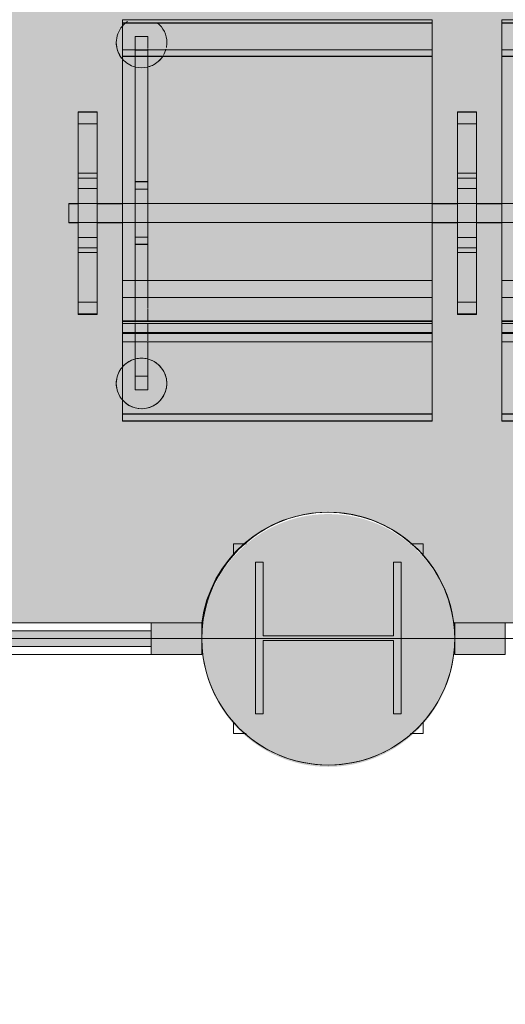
# Model space of a CAD drawing. Header units: millimetres. Extents: x 1110081 to 1268996, y -753649 to 3502.
# Tile 183 of 211: x 1203791 to 1204559, y -699345 to -697787. Entities that reach past the tile are written whole.
import ezdxf

# ---------------------------------------------------------------- set-up
doc = ezdxf.new("R2010")
doc.units = ezdxf.units.MM
doc.layers.add('A200-10 - ventesone', color=7, linetype='Continuous', lineweight=5, true_color=0xfff5d7)
for name, color, linetype, lineweight in [('A222', 4, 'Continuous', 13), ('A2312', 1, 'Continuous', 5), ('A272', 1, 'Continuous', 9), ('A822Custom 1Custom 2Custom 3Floor Plan00_Shared Levels and Grids', 1, 'Continuous', 5), ('A852-TYNN', 4, 'Continuous', 5), ('A852-UNDER', 5, 'Continuous', 9)]:
    doc.layers.add(name, color=color, linetype=linetype, lineweight=lineweight)

# ---------------------------------------------------------------- blocks, each defined once
blk = doc.blocks.new('NSW Søyle - Betong rektangulær - 300 x 300 mm-2636591-H02-Nivå F-3_5 m_1_ Ny Plan 2 PV200')
at = {"layer": 'A852-UNDER'}
for p, q in [((-50.00000000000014, 49.99999999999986), (-30.08930025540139, 49.99999999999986)), ((-50.00000000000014, 32.05702519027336), (-50.00000000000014, 49.99999999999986)), ((230.0893002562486, 49.99999999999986), (250.0000000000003, 49.99999999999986)), ((250.0000000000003, 49.99999999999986), (250.0000000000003, 32.19302089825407)), ((-50.00000000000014, -250.0000000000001), (-50.00000000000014, -232.0570251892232)), ((250.0000000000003, -232.193020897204), (250.0000000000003, -250.0000000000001)), ((-30.0893002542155, -250.0000000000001), (-50.00000000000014, -250.0000000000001)), ((250.0000000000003, -250.0000000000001), (230.0893002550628, -250.0000000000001))]:
    blk.add_line(p, q, dxfattribs=at)
blk = doc.blocks.new('NSW Søyle - Betong rund - ø400 mm-12672740-H02-Nivå F-3_5 m_1_ Ny Plan 2 PV200')
at = {"layer": 'A222'}
for centre, radius, start, end in [((-3.617160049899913e-13, 2.195305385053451e-14), 199.9999999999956, 4.071109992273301e-13, 180.0000000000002), ((-2.750573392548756e-13, 4.097020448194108e-14), 199.9999999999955, 180.0000000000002, 4.071109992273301e-13)]:
    blk.add_arc(centre, radius, start, end, dxfattribs=at)
blk = doc.blocks.new('System Panel - A234 - Systemglass-12541684-H02-Nivå F-3_5 m_1_ Ny Plan 2 PV200')
at = {"layer": 'A2312'}
blk.add_hatch(color=256, dxfattribs=at).paths.add_polyline_path([(-584.9999999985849, -12.5000000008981), (585.000000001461, -12.5000000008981), (585.000000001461, 12.49999999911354), (-584.9999999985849, 12.49999999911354)])
for p, q in [((585.000000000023, 12.50000000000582), (-585.000000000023, 12.50000000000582)), ((-585.000000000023, 12.50000000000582), (-585.000000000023, -12.50000000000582)), ((585.000000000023, -12.50000000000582), (585.000000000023, 12.50000000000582)), ((-585.000000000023, -12.50000000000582), (585.000000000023, -12.50000000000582))]:
    blk.add_line(p, q, dxfattribs=at)
blk = doc.blocks.new('Rectangular Mullion - 80 x 50  mm-12387627-H02-Nivå F-3_5 m_1_ Ny Plan 2 PV200')
at = {"layer": 'A2312'}
for p, q in [((1202828.598584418, -698741.3783670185), (1203998.598584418, -698741.3783670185)), ((1203998.598584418, -698791.3783670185), (1202828.598584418, -698791.3783670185))]:
    blk.add_line(p, q, dxfattribs=at)
blk = doc.blocks.new('Rectangular Mullion - 80 x 50  mm-12541686-H02-Nivå F-3_5 m_1_ Ny Plan 2 PV200')
at = {"layer": 'A2312'}
blk.add_hatch(color=256, dxfattribs=at).paths.add_polyline_path([(1.403395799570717e-09, 25.00000000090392), (1.403395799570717e-09, -24.99999999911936), (-79.99999999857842, -24.99999999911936), (-79.99999999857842, 25.00000000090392)])
for p, q in [((-79.99999999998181, 25.00000000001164), (0, 25.00000000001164)), ((-79.99999999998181, -25.00000000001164), (-79.99999999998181, 25.00000000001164)), ((0, 25.00000000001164), (0, -25.00000000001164)), ((0, -25.00000000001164), (-79.99999999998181, -25.00000000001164))]:
    blk.add_line(p, q, dxfattribs=at)
blk = doc.blocks.new('Rectangular Mullion - 80 x 50  mm-12540338-H02-Nivå F-3_5 m_1_ Ny Plan 2 PV200')
at = {"layer": 'A2312'}
blk.add_hatch(color=256, dxfattribs=at).paths.add_polyline_path([(-80.00000000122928, 25.00000000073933), (-80.00000000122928, -24.99999999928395), (-1.247462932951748e-09, -24.99999999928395), (-1.247462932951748e-09, 25.00000000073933)])
for p, q in [((0, 25.00000000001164), (-79.99999999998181, 25.00000000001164)), ((-79.99999999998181, 25.00000000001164), (-79.99999999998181, -25.00000000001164)), ((0, -25.00000000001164), (0, 25.00000000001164)), ((-79.99999999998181, -25.00000000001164), (0, -25.00000000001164))]:
    blk.add_line(p, q, dxfattribs=at)
blk = doc.blocks.new('br001-h02-a-200-2-0001_Z02_dwg_NSW Søyle - Betong rund - ø400 mm-12672740-H02-Nivå F-3_5m-1920891-MA-20-0001 GA Level 02 -Rearrange - option 3D')
at = {"layer": 'A222', "color": 7}
for start, end in [(359.9999999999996, 180.0000000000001), (180.0000000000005, 359.9999999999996)]:
    blk.add_arc((0, 0), 199.9999999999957, start, end, dxfattribs=at)
blk = doc.blocks.new('br001-h02-a-200-2-0001_Z02_dwg_279 - Seat-Gate-4-MO - 279 - Seat-Gate-4-MO-V144-H02-Nivå F-3_5m-1921354-MA-20-0001 GA Level 02 -Rearrange - option 3D')
at = {"layer": 'A272', "color": 7}
for p, q in [((685.0716462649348, 768.3913071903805), (685.0716462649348, 773.3792903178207)), ((85.07164626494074, 715.6687657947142), (575.0716462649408, 715.6687657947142)), ((575.0716462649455, 715.1073542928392), (85.07164626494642, 715.1073542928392)), ((685.0716462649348, 715.6687657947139), (1175.071646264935, 715.6687657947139)), ((1175.07164626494, 715.1073542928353), (685.07164626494, 715.1073542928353)), ((15.07164626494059, 608.7872609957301), (45.07164626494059, 608.7872609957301)), ((615.0716462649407, 608.7872609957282), (645.0716462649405, 608.7872609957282)), ((15.07164626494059, 530.4687669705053), (45.07164626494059, 530.4687669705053)), ((615.0716462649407, 530.4687669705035), (645.0716462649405, 530.4687669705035)), ((15.07164626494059, 522.7345854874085), (45.07164626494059, 522.7345854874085)), ((615.0716462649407, 522.7345854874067), (645.0716462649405, 522.7345854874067)), ((15.07164626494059, 506.4335028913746), (45.07164626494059, 506.4335028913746)), ((105.2539733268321, 505.481022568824), (125.2539733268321, 505.481022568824)), ((615.0716462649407, 506.4335028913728), (645.0716462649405, 506.4335028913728)), ((45.07164626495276, 482.0751837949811), (85.07164626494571, 482.0751837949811)), ((615.0716462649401, 482.075183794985), (575.0716462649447, 482.075183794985)), ((645.0716462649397, 482.0751837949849), (685.0716462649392, 482.0751837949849)), ((45.07164626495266, 452.0751837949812), (85.07164626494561, 452.0751837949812)), ((615.0716462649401, 452.0751837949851), (575.0716462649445, 452.0751837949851)), ((645.0716462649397, 452.075183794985), (685.0716462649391, 452.075183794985)), ((15.07164626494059, 428.9544131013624), (45.07164626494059, 428.9544131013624)), ((105.2539733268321, 429.585036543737), (125.2539733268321, 429.585036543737)), ((615.0716462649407, 428.9544131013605), (645.0716462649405, 428.9544131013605)), ((15.07164626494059, 412.6533305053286), (45.07164626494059, 412.6533305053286)), ((615.0716462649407, 412.6533305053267), (645.0716462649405, 412.6533305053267)), ((15.07164626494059, 404.9191490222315), (45.07164626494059, 404.9191490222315)), ((615.0716462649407, 404.9191490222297), (645.0716462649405, 404.9191490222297)), ((85.07164626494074, 360.6261272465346), (575.0716462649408, 360.6261272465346)), ((685.0716462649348, 360.6261272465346), (1175.071646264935, 360.6261272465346)), ((85.07164626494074, 333.722739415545), (575.0716462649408, 333.722739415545)), ((685.0716462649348, 333.722739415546), (1175.071646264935, 333.722739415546)), ((15.07164626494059, 326.6006549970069), (45.07164626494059, 326.6006549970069)), ((575.0716462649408, 294.4599851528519), (575.0716462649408, 315.4896240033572)), ((685.0716462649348, 315.4896240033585), (685.0716462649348, 294.4599851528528)), ((85.0716462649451, 297.0369796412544), (575.0716462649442, 297.0369796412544)), ((575.0716462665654, 296.0989939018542), (85.07164626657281, 296.0989939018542)), ((685.0716462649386, 297.0369796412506), (1175.071646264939, 297.0369796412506)), ((1175.071646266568, 296.0989939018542), (685.0716462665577, 296.0989939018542)), ((85.07164626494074, 292.7946232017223), (575.0716462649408, 292.7946232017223)), ((85.07164626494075, 290.8720540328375), (85.07164626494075, 283.8470547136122)), ((85.07164626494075, 282.2804826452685), (85.07164626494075, 278.3154600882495)), ((575.0716462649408, 283.8470547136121), (575.0716462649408, 290.8720540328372)), ((575.0716462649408, 278.3154600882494), (575.0716462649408, 282.2804826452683)), ((685.0716462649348, 292.7946232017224), (1175.071646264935, 292.7946232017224)), ((685.0716462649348, 290.872054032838), (685.0716462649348, 283.8470547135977)), ((685.0716462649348, 282.2804826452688), (685.0716462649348, 278.3154600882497)), ((85.07164626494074, 278.6875984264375), (575.0716462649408, 278.6875984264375)), ((685.0716462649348, 278.6875984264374), (1175.071646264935, 278.6875984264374)), ((85.07164626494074, 263.8624808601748), (575.0716462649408, 263.8624808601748)), ((685.0716462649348, 263.8624808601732), (1175.071646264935, 263.8624808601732)), ((85.07164626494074, 149.755550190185), (575.0716462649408, 149.755550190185)), ((575.0716462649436, 149.1941386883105), (85.07164626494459, 149.1941386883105)), ((685.0716462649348, 149.7555501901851), (1175.071646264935, 149.7555501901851)), ((1175.071646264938, 149.1941386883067), (685.0716462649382, 149.1941386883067)), ((85.07164626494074, 138.7236531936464), (575.0716462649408, 138.7236531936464)), ((685.0716462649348, 138.7236531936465), (1175.071646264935, 138.7236531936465))]:
    blk.add_line(p, q, dxfattribs=at)
at = {"layer": 'A272', "color": 7, "flags": 128}
for points in [[(575.0716462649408, 728.0929405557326), (575.0716462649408, 759.7272818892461), (575.0716462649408, 762.1440393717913), (575.0716462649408, 764.6351343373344), (575.0716462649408, 767.0472139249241), (575.0716462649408, 769.2317894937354), (575.0716462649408, 773.1939856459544), (575.0716462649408, 773.3792903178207), (575.0716462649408, 773.3917989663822), (85.07164626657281, 773.3917989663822), (85.07164626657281, 773.1939856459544), (85.07164626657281, 772.4027790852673), (85.07164626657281, 771.0543776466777), (85.07164626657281, 764.6351343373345), (85.07164626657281, 762.1440393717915), (85.07164626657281, 759.7272818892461), (85.07164626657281, 728.0929405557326)], [(85.07164626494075, 773.3792903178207), (85.07164626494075, 773.3917989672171), (85.07164626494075, 768.3913071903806)], [(85.07164626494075, 276.6762165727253), (85.07164626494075, 276.9444835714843), (85.07164626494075, 278.6875984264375), (85.07164626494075, 279.3847057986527), (85.07164626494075, 278.1457952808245), (85.07164626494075, 270.0597635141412), (85.07164626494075, 254.6435964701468), (85.07164626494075, 138.7236531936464), (85.07164626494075, 149.755550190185), (85.07164626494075, 263.8624808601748), (85.07164626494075, 294.9735167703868), (85.07164626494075, 292.7946232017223), (85.07164626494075, 294.798176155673), (85.07164626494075, 349.9553703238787), (85.07164626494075, 715.6687657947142), (85.07164626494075, 740.2005285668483), (85.07164626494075, 768.3913071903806), (575.0716462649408, 768.3913071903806)], [(575.0716462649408, 773.3792903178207), (575.0716462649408, 768.3913071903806), (575.0716462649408, 740.2005285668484), (575.0716462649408, 715.6687657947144), (575.0716462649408, 349.9553703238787), (575.0716462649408, 294.7981761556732), (575.0716462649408, 292.7946232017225), (575.0716462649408, 294.9735167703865), (575.0716462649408, 263.8624808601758), (575.0716462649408, 149.755550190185), (575.0716462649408, 138.7236531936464), (575.0716462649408, 254.643596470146), (575.0716462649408, 278.1457952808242), (575.0716462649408, 278.6875984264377), (575.0716462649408, 276.9444835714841), (575.0716462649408, 276.6762165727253)], [(1175.071646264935, 728.0929405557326), (1175.071646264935, 759.7272818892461), (1175.071646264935, 769.2317894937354), (1175.071646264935, 771.0543776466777), (1175.071646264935, 772.4027790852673), (1175.071646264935, 773.1939856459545), (1175.071646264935, 773.3792903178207), (1175.071646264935, 773.3917989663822), (685.0716462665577, 773.3917989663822), (685.0716462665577, 759.7272818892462), (685.0716462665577, 728.0929405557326)], [(685.0716462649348, 276.6762165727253), (685.0716462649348, 276.9444835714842), (685.0716462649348, 278.6875984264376), (685.0716462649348, 254.6435964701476), (685.0716462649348, 138.7236531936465), (685.0716462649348, 149.7555501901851), (685.0716462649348, 263.8624808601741), (685.0716462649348, 294.9735167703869), (685.0716462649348, 292.7946232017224), (685.0716462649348, 294.7981761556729), (685.0716462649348, 349.9553703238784), (685.0716462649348, 715.6687657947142), (685.0716462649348, 740.2005285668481), (685.0716462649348, 768.3913071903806), (1175.071646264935, 768.3913071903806)], [(575.0716462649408, 317.3805995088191), (575.0716462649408, 333.7227394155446), (575.0716462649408, 360.6261272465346), (575.0716462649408, 725.969723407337), (85.07164626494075, 725.969723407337), (85.07164626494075, 360.6261272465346), (85.07164626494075, 333.722739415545), (85.07164626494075, 317.3805995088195)], [(1175.071646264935, 317.3805995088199), (1175.071646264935, 333.7227394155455), (1175.071646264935, 360.6261272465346), (1175.071646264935, 725.969723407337), (685.0716462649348, 725.969723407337), (685.0716462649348, 360.6261272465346), (685.0716462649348, 333.722739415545), (685.0716462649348, 317.3805995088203)], [(15.07164626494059, 310.2255746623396), (15.07164626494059, 326.6006549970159), (15.07164626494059, 404.9191490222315), (15.07164626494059, 467.6939579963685), (15.07164626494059, 608.8895003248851), (15.07164626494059, 627.7874099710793), (15.07164626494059, 627.2281133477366), (45.07164626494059, 627.2281133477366), (45.07164626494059, 627.7895248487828), (15.07164626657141, 627.7895248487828)], [(45.07164626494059, 627.7874099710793), (45.07164626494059, 608.8895003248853), (45.07164626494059, 467.6939579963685), (45.07164626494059, 326.4984156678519), (45.07164626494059, 307.6005060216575), (45.07164626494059, 308.1598026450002), (15.07164626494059, 308.1598026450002), (15.07164626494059, 307.5983911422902), (45.07164626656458, 307.5983911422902)], [(15.07164626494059, 625.1623413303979), (15.07164626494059, 608.7872609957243), (15.07164626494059, 530.4687669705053), (15.07164626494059, 467.6939579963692), (15.07164626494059, 346.457008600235), (15.07164626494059, 337.043402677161), (15.07164626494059, 329.8335672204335), (15.07164626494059, 326.6006549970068), (15.07164626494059, 326.5153594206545), (15.07164626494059, 412.6533305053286), (15.07164626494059, 415.1153572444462), (15.07164626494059, 428.9544131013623), (15.07164626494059, 467.6939579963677), (15.07164626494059, 506.4335028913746), (15.07164626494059, 513.822101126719)], [(45.07164626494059, 310.2255746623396), (45.07164626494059, 326.6006549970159), (45.07164626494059, 404.9191490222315), (45.07164626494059, 467.6939579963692), (45.07164626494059, 530.4687669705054), (45.07164626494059, 608.7872609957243), (45.07164626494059, 625.1623413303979)], [(615.0716462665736, 627.7895248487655), (645.0716462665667, 627.7895248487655), (645.0716462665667, 627.2281133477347), (615.0716462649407, 627.2281133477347), (615.0716462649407, 627.7874099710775), (615.0716462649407, 608.8895003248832), (615.0716462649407, 467.6939579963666), (615.0716462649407, 346.4570086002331), (615.0716462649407, 326.5153594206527), (615.0716462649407, 412.6533305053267), (615.0716462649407, 421.5658148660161), (615.0716462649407, 428.9544131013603), (615.0716462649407, 467.6939579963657), (615.0716462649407, 506.4335028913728), (615.0716462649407, 522.7345854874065), (615.0716462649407, 608.7872609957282), (615.0716462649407, 608.8725565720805), (615.0716462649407, 598.344513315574), (615.0716462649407, 593.7818026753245), (615.0716462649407, 588.9309073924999), (615.0716462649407, 467.6939579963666), (615.0716462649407, 326.4984156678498), (615.0716462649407, 307.6005060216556)], [(645.0716462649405, 627.7874099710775), (645.0716462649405, 608.8895003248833), (645.0716462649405, 467.6939579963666), (645.0716462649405, 326.49841566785), (645.0716462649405, 307.6005060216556), (645.0716462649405, 308.1598026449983), (615.0716462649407, 308.1598026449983), (615.0716462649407, 307.5983911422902), (645.0716462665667, 307.5983911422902)], [(615.0716462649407, 625.1623413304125), (615.0716462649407, 608.7872609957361), (615.0716462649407, 530.4687669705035), (615.0716462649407, 467.6939579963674), (615.0716462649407, 404.9191490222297), (615.0716462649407, 326.600654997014), (615.0716462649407, 310.2255746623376)], [(645.0716462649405, 310.2255746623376), (645.0716462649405, 326.600654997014), (645.0716462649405, 404.9191490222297), (645.0716462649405, 467.6939579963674), (645.0716462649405, 530.4687669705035), (645.0716462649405, 608.7872609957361), (645.0716462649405, 625.1623413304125)], [(15.07164626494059, 513.822101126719), (15.07164626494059, 522.7345854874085), (15.07164626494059, 608.7872609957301), (15.07164626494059, 608.8725565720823), (15.07164626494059, 605.5543487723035), (15.07164626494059, 598.3445133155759), (15.07164626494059, 588.9309073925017), (15.07164626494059, 467.6939579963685), (15.07164626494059, 326.4984156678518), (15.07164626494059, 307.6005060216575)], [(15.07164626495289, 452.0751837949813), (0, 452.0751837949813), (0, 482.0751837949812), (15.07164626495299, 482.0751837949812)], [(85.07164626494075, 315.4896240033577), (85.07164626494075, 302.8084679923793), (85.07164626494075, 294.4599851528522)], [(645.0716462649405, 326.600654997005), (615.0716462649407, 326.5153594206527), (615.0716462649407, 326.6006549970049)], [(85.07164626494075, 277.5441666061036), (85.07164626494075, 276.6762165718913), (575.0716462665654, 276.6762165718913), (575.0716462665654, 277.5441666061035)], [(685.0716462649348, 277.5441666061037), (685.0716462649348, 276.6762165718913), (1175.071646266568, 276.6762165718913), (1175.071646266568, 277.5441666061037)]]:
    blk.add_lwpolyline(points, dxfattribs=at)
for points in [[(575.0716462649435, 138.1622416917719), (575.0716462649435, 767.8298956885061), (85.07164626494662, 767.8298956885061), (85.07164626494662, 138.1622416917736)], [(1175.071646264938, 138.1622416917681), (1175.071646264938, 767.8298956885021), (685.0716462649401, 767.8298956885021), (685.0716462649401, 138.1622416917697)], [(105.2539733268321, 728.5916330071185), (105.2539733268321, 747.0937687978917)], [(125.2539733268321, 747.0937687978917), (105.2539733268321, 747.0937687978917)], [(125.2539733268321, 729.0858202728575), (125.2539733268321, 747.0937687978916)], [(125.2539733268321, 725.544184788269), (125.2539733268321, 728.0929405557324), (125.2539733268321, 716.6876071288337), (125.2539733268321, 725.544184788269), (105.2539733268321, 725.544184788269)], [(105.2539733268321, 725.544184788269), (105.2539733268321, 716.1804979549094), (105.2539733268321, 728.0929405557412)], [(125.2539733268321, 516.9586882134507), (105.2539733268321, 516.9586882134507), (105.2539733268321, 505.481022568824), (105.2539733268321, 482.6365952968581), (105.2539733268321, 517.4832506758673), (105.2539733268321, 715.6687657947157), (105.2539733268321, 517.4832506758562), (125.2539733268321, 517.4832506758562), (125.2539733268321, 715.6687657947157), (125.2539733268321, 517.4832506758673), (125.2539733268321, 482.6365952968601), (125.2539733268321, 505.481022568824)], [(45.0716462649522, 307.0369796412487), (45.0716462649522, 627.2281133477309), (15.07164626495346, 627.2281133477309), (15.07164626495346, 307.0369796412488)], [(615.0716462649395, 307.0369796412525), (615.0716462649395, 627.2281133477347), (645.0716462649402, 627.2281133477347), (645.0716462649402, 307.0369796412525)], [(45.07164626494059, 329.8335672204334), (45.07164626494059, 346.4570086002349), (45.07164626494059, 467.6939579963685), (45.07164626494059, 588.9309073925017), (45.07164626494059, 598.3445133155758), (45.07164626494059, 605.5543487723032), (45.07164626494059, 608.7872609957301), (45.07164626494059, 608.8725565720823), (45.07164626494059, 522.7345854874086), (45.07164626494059, 520.2725587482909), (45.07164626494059, 513.8221011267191), (45.07164626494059, 506.4335028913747), (45.07164626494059, 467.6939579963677), (45.07164626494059, 428.9544131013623), (45.07164626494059, 421.5658148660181), (45.07164626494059, 415.1153572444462), (45.07164626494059, 412.6533305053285), (45.07164626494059, 326.6006549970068), (45.07164626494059, 326.5153594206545)], [(645.0716462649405, 588.9309073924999), (645.0716462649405, 608.7872609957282), (645.0716462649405, 608.8725565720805), (645.0716462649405, 522.7345854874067), (645.0716462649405, 506.4335028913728), (645.0716462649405, 467.6939579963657), (645.0716462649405, 428.9544131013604), (645.0716462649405, 412.6533305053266), (645.0716462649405, 326.6006549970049), (645.0716462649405, 326.5153594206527), (645.0716462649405, 329.8335672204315), (645.0716462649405, 346.457008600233), (645.0716462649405, 467.6939579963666)], [(0, 482.6365952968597), (0, 467.6365952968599), (0, 452.63659529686), (0, 467.6365952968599)], [(615.0716462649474, 452.63659529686), (575.0716462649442, 452.63659529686), (125.2539733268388, 452.63659529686), (105.2539733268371, 452.63659529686), (105.2539733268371, 482.6365952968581), (105.2539733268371, 452.636595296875), (105.2539733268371, 417.5828084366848), (105.2539733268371, 338.4065283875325), (105.2539733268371, 417.5828084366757), (125.2539733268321, 417.5828084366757), (125.2539733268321, 338.8981591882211), (125.2539733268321, 417.5828084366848), (125.2539733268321, 452.636595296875), (125.2539733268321, 482.6365952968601), (125.2539733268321, 452.6365952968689), (125.2539733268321, 429.585036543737), (125.2539733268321, 418.107370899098), (105.2539733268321, 418.107370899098), (105.2539733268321, 429.585036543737), (105.2539733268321, 452.63659529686), (85.07164626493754, 452.63659529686), (45.07164626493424, 452.63659529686), (15.0716462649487, 452.63659529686), (0, 452.63659529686), (15.0716462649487, 452.63659529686), (45.07164626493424, 452.63659529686), (85.07164626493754, 452.63659529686), (575.0716462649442, 452.63659529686)], [(15.0716462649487, 482.6365952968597), (0, 482.6365952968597), (15.07164626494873, 482.6365952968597), (45.07164626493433, 482.6365952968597), (85.07164626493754, 482.6365952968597), (105.2539733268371, 482.6365952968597), (125.2539733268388, 482.6365952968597), (575.0716462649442, 482.6365952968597), (615.0716462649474, 482.6365952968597), (645.0716462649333, 482.6365952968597), (615.0716462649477, 482.6365952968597), (575.0716462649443, 482.6365952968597), (85.07164626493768, 482.6365952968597), (45.07164626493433, 482.6365952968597)], [(685.0716462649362, 482.6365952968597), (1175.071646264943, 482.6365952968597), (685.0716462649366, 482.6365952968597), (645.0716462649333, 482.6365952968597)], [(1285.071646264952, 452.6365952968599), (1245.071646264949, 452.6365952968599), (1215.071646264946, 452.6365952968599), (1175.071646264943, 452.6365952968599), (685.0716462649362, 452.6365952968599), (645.0716462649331, 452.6365952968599), (615.0716462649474, 452.6365952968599), (645.0716462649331, 452.6365952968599), (685.0716462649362, 452.6365952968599), (1175.071646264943, 452.6365952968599), (1215.071646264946, 452.6365952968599), (1245.071646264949, 452.6365952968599)], [(105.2539733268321, 337.9104157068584), (105.2539733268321, 326.7361218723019)], [(125.2539733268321, 337.9104157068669), (125.2539733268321, 327.2118082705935)], [(105.2539733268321, 326.256098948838), (105.2539733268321, 316.0417485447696)], [(105.2539733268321, 315.6029626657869), (105.2539733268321, 306.8836618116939)], [(125.2539733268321, 326.2560989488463), (125.2539733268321, 316.4765704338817)], [(125.2539733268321, 315.6029626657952), (125.2539733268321, 307.2548398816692)], [(105.2539733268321, 306.5090999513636), (105.2539733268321, 299.7416325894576)], [(105.2539733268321, 299.4509171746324), (105.2539733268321, 294.9898152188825)], [(125.2539733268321, 306.5090999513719), (125.2539733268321, 300.0297216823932)], [(125.2539733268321, 299.4509171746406), (125.2539733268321, 295.1797230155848)], [(105.2539733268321, 292.8771463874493), (105.2539733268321, 284.5945585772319)], [(105.2539733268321, 284.1624426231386), (105.2539733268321, 278.687598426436)], [(125.2539733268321, 292.9589240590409), (125.2539733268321, 285.0227707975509)], [(125.2539733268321, 284.1624426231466), (125.2539733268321, 278.6875984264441)], [(105.2539733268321, 276.9444835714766), (105.2539733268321, 264.6986042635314)], [(125.2539733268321, 276.9444835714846), (125.2539733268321, 265.5271741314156)], [(105.2539733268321, 263.8624808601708), (105.2539733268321, 209.5218743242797), (105.2539733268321, 187.9722903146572)], [(125.2539733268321, 263.8624808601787), (125.2539733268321, 187.972290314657), (125.2539733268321, 209.5218743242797)], [(125.2539733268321, 209.5218743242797), (105.2539733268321, 209.5218743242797)], [(125.2539733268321, 187.9722903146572), (105.2539733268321, 187.9722903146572)]]:
    blk.add_lwpolyline(points, close=True, dxfattribs=at)
at = {"layer": 'A272', "color": 7}
for centre, radius, start, end in [((115.2539733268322, 737.3534061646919), 40.00000000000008, 128.5022645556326, 139.4788390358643), ((115.2539733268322, 737.3534061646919), 39.99999999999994, 128.502264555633, 139.4788390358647), ((115.2539733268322, 737.3534061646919), 40.00000000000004, 123.8234939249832, 128.4495974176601), ((115.2539733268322, 737.3534061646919), 40, 123.8234939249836, 128.4495974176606), ((115.2539733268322, 737.3534061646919), 39.99999999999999, 359.9999999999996, 51.49773544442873), ((115.2539733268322, 737.3534061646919), 40.00000000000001, 359.9999999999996, 51.49773544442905), ((115.2539733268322, 737.3534061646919), 40.00000000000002, 139.4788390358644, 179.9999999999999), ((115.2539733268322, 737.3534061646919), 40, 139.4788390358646, 179.9999999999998), ((115.2539733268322, 737.3534061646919), 40.00000000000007, 179.9999999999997, 220.521160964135), ((115.2539733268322, 737.3534061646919), 40.00000000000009, 180.0000000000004, 210.0000000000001), ((115.2539733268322, 737.3534061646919), 40.00000000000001, 349.0596318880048, 359.9999999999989), ((115.2539733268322, 737.3534061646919), 39.99999999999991, 349.0596318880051, 359.9999999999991), ((115.2539733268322, 737.3534061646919), 40.00000000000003, 209.9999999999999, 220.5211609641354), ((115.2539733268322, 737.3534061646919), 40.00000000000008, 329.9999999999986, 344.9999999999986), ((115.2539733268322, 737.3534061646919), 39.99999999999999, 329.9999999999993, 344.9999999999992), ((115.2539733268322, 737.3534061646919), 39.99999999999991, 220.5211609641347, 254.9999999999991), ((115.2539733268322, 737.3534061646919), 39.99999999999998, 220.5211609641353, 254.9999999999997), ((115.2539733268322, 737.3534061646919), 39.99999999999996, 284.9999999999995, 326.9496887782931), ((115.2539733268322, 737.3534061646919), 40.00000000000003, 284.999999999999, 314.9999999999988), ((115.2539733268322, 737.3534061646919), 40.00000000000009, 314.9999999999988, 326.9496887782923), ((115.2539733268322, 737.3534061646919), 39.99999999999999, 255.5111126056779, 284.488887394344), ((115.2539733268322, 737.3534061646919), 39.99999999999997, 255.5111126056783, 284.4888873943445), ((115.2539733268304, 197.9197844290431), 39.99999999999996, 104.9999999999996, 139.4788390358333), ((115.2539733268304, 197.9197844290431), 40.00000000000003, 104.9999999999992, 134.9999999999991), ((115.2539733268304, 197.9197844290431), 39.99999999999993, 75.51111260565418, 104.4888873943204), ((115.2539733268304, 197.9197844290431), 39.99999999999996, 89.9999999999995, 104.4888873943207), ((115.2539733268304, 197.9197844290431), 40.00000000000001, 75.51111260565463, 89.99999999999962), ((115.2539733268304, 197.9197844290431), 39.99999999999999, 14.99999999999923, 74.99999999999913), ((115.2539733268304, 197.9197844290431), 40.0000000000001, 359.9999999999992, 74.99999999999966), ((115.2539733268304, 197.9197844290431), 40.00000000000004, 139.4788390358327, 179.999999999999), ((115.2539733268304, 197.9197844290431), 39.99999999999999, 139.4788390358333, 164.9999999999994), ((115.2539733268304, 197.9197844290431), 40.00000000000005, 134.9999999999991, 139.4788390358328), ((115.2539733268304, 197.9197844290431), 39.99999999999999, 164.9999999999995, 179.9999999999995), ((115.2539733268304, 197.9197844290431), 40.00000000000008, 359.9999999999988, 14.99999999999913), ((115.2539733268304, 197.9197844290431), 40.00000000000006, 179.9999999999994, 220.5211609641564), ((115.2539733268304, 197.9197844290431), 40.00000000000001, 180.0000000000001, 194.9999999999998), ((115.2539733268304, 197.9197844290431), 39.99999999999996, 194.9999999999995, 220.5211609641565), ((115.2539733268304, 197.9197844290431), 39.99999999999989, 220.5211609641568, 359.9999999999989), ((115.2539733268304, 197.9197844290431), 40.00000000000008, 314.9999999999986, 344.9999999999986), ((115.2539733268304, 197.9197844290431), 40.00000000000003, 344.9999999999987, 359.9999999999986), ((115.2539733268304, 197.9197844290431), 39.99999999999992, 220.521160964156, 224.9999999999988), ((115.2539733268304, 197.9197844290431), 39.99999999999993, 224.9999999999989, 284.9999999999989), ((115.2539733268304, 197.9197844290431), 39.99999999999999, 284.9999999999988, 314.9999999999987)]:
    blk.add_arc(centre, radius, start, end, dxfattribs=at)
blk = doc.blocks.new('br001-h02-a-200-2-0001_Z02_dwg_System Panel - A234 - Systemglass-12541684-H02-Nivå F-3_5m-1921968-MA-20-0001 GA Level 02 -Rearrange - option 3D')
at = {"layer": 'A2312', "color": 7, "flags": 128}
blk.add_lwpolyline([(-585.000000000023, -12.50000000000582), (585.000000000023, -12.50000000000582), (585.000000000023, 12.50000000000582), (-585.000000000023, 12.50000000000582)], close=True, dxfattribs=at)
blk = doc.blocks.new('br001-h02-a-200-2-0001_Z02_dwg_Rectangular Mullion - 80 x 50  mm-12387627-H02-Nivå F-3_5m-1921969-MA-20-0001 GA Level 02 -Rearrange - option 3D')
at = {"layer": 'A2312', "color": 7}
for p, q in [((1109440.368337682, -695117.7830514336), (1110391.973408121, -694437.0865038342)), ((1110421.063004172, -694477.7533871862), (1109469.457933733, -695158.4499347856))]:
    blk.add_line(p, q, dxfattribs=at)
blk = doc.blocks.new('br001-h02-a-200-2-0001_Z02_dwg_Rectangular Mullion - 80 x 50  mm-12541686-H02-Nivå F-3_5m-1921974-MA-20-0001 GA Level 02 -Rearrange - option 3D')
at = {"layer": 'A2312', "color": 7, "flags": 128}
blk.add_lwpolyline([(-79.99999999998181, 25.00000000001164), (0, 25.00000000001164), (0, -25.00000000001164), (-79.99999999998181, -25.00000000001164)], close=True, dxfattribs=at)
blk = doc.blocks.new('br001-h02-a-200-2-0001_Z02_dwg_Rectangular Mullion - 80 x 50  mm-12540338-H02-Nivå F-3_5m-1921985-MA-20-0001 GA Level 02 -Rearrange - option 3D')
at = {"layer": 'A2312', "color": 7, "flags": 128}
blk.add_lwpolyline([(0, 25.00000000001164), (-79.99999999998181, 25.00000000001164), (-79.99999999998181, -25.00000000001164), (0, -25.00000000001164)], close=True, dxfattribs=at)

msp = doc.modelspace()

# ---------------------------------------------------------------- hatches: boundary and pattern name
at = {"layer": 'A200-10 - ventesone'}
h = msp.add_hatch(color=256, dxfattribs=at)
edge = h.paths.add_edge_path()
edge.add_line((1209878.598584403, -698741.3783670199), (1209878.598584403, -689879.3783670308))
edge.add_line((1209878.598584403, -689879.3783670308), (1201067.598584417, -689879.3783670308))
edge.add_line((1201067.598584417, -689879.3783670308), (1201067.598584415, -698741.3783670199))
edge.add_line((1201067.598584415, -698741.3783670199), (1204078.598584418, -698741.3783670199))
edge.add_arc((1204277.814258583, -698767.2677089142), 200.8908730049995, 7.404452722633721, 172.5955472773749, ccw=False)
edge.add_line((1204477.029932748, -698741.3783670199), (1209878.598584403, -698741.3783670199))
at = {"layer": 'A222', "true_color": 0x000000}
h = msp.add_hatch(color=18, dxfattribs=at)
h.dxf.hatch_style = 1
edge = h.paths.add_edge_path()
edge.add_arc((1204278.655126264, -698769.2546787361), 200, 0, 360)

# ---------------------------------------------------------------- linework, layer by layer
at = {"layer": 'A222', "color": 7, "flags": 128}
msp.add_lwpolyline([(1204393.654322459, -698645.503715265), (1204381.654322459, -698645.503715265), (1204381.654322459, -698761.7537683), (1204175.654836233, -698761.7537683), (1204175.654836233, -698645.5046787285), (1204163.654322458, -698645.5046787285), (1204163.654322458, -698885.5047317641), (1204175.655383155, -698885.5047317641), (1204175.655383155, -698769.254678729), (1204381.654869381, -698769.254678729), (1204381.654869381, -698885.5037683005), (1204393.655383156, -698885.5037683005), (1204393.655383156, -698645.503715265)], dxfattribs=at)
at = {"layer": 'A822Custom 1Custom 2Custom 3Floor Plan00_Shared Levels and Grids'}
msp.add_line((1160428.708382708, -698766.3783670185), (1211966.459956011, -698766.3783670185), dxfattribs=at)
at = {"layer": 'A852-TYNN'}
msp.add_lwpolyline([(1209878.598584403, -698741.3783670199), (1209878.598584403, -689879.3783670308), (1201067.598584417, -689879.3783670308), (1201067.598584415, -698741.3783670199), (1204078.598584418, -698741.3783670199, -0.8784526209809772), (1204477.029932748, -698741.3783670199)], format="xyb", close=True, dxfattribs=at)

# ---------------------------------------------------------------- block references
for name, p in [('br001-h02-a-200-2-0001_Z02_dwg_279 - Seat-Gate-4-MO - 279 - Seat-Gate-4-MO-V144-H02-Nivå F-3_5m-1921354-MA-20-0001 GA Level 02 -Rearrange - option 3D', (1203868.030773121, -698560.4499725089)), ('br001-h02-a-200-2-0001_Z02_dwg_NSW Søyle - Betong rund - ø400 mm-12672740-H02-Nivå F-3_5m-1920891-MA-20-0001 GA Level 02 -Rearrange - option 3D', (1204278.598584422, -698766.3783670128)), ('br001-h02-a-200-2-0001_Z02_dwg_System Panel - A234 - Systemglass-12541684-H02-Nivå F-3_5m-1921968-MA-20-0001 GA Level 02 -Rearrange - option 3D', (1203413.598584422, -698766.3783670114))]:
    msp.add_blockref(name, p)
for name, p, rotation in [('br001-h02-a-200-2-0001_Z02_dwg_Rectangular Mullion - 80 x 50  mm-12387627-H02-Nivå F-3_5m-1921969-MA-20-0001 GA Level 02 -Rearrange - option 3D', (1701934.329150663, -1909620.297511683), 144.4233242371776), ('br001-h02-a-200-2-0001_Z02_dwg_Rectangular Mullion - 80 x 50  mm-12540338-H02-Nivå F-3_5m-1921985-MA-20-0001 GA Level 02 -Rearrange - option 3D', (1204478.598584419, -698766.3783670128), 180)]:
    msp.add_blockref(name, p, dxfattribs=dict(rotation=rotation))
at = {"extrusion": (0, 0, -1), "rotation": 180}
msp.add_blockref('br001-h02-a-200-2-0001_Z02_dwg_Rectangular Mullion - 80 x 50  mm-12541686-H02-Nivå F-3_5m-1921974-MA-20-0001 GA Level 02 -Rearrange - option 3D', (-1204078.598584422, -698766.3783670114), dxfattribs=at)
at = {"layer": 'A222'}
msp.add_blockref('NSW Søyle - Betong rund - ø400 mm-12672740-H02-Nivå F-3_5 m_1_ Ny Plan 2 PV200', (1204278.598584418, -698766.3783670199), dxfattribs=at)
at = {"layer": 'A2312'}
for name, p in [('Rectangular Mullion - 80 x 50  mm-12387627-H02-Nivå F-3_5 m_1_ Ny Plan 2 PV200', (0, 0)), ('System Panel - A234 - Systemglass-12541684-H02-Nivå F-3_5 m_1_ Ny Plan 2 PV200', (1203413.598584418, -698766.3783670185))]:
    msp.add_blockref(name, p, dxfattribs=at)
at = {"layer": 'A2312', "extrusion": (0, 0, -1), "rotation": 180}
msp.add_blockref('Rectangular Mullion - 80 x 50  mm-12541686-H02-Nivå F-3_5 m_1_ Ny Plan 2 PV200', (-1204078.598584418, -698766.3783670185), dxfattribs=at)
at = {"layer": 'A2312', "rotation": 180}
msp.add_blockref('Rectangular Mullion - 80 x 50  mm-12540338-H02-Nivå F-3_5 m_1_ Ny Plan 2 PV200', (1204478.598584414, -698766.3783670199), dxfattribs=at)
at = {"layer": 'A852-UNDER'}
msp.add_blockref('NSW Søyle - Betong rektangulær - 300 x 300 mm-2636591-H02-Nivå F-3_5 m_1_ Ny Plan 2 PV200', (1204178.598584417, -698666.3783670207), dxfattribs=at)

doc.saveas('drawing.dxf')
